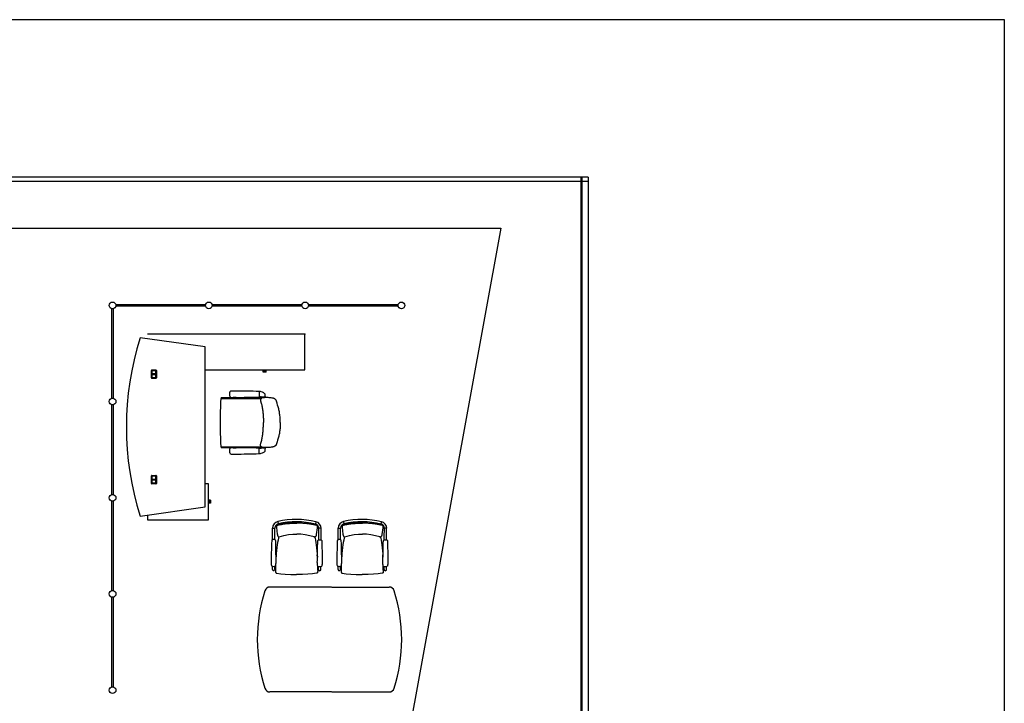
# Model space of a CAD drawing. Header units: millimetres. Extents: x 391350 to 515311, y -283575 to -199836.
# Tile 102 of 102: x 504058 to 515311, y -212467 to -204650. Entities that reach past the tile are written whole.
import ezdxf

# ---------------------------------------------------------------- set-up
doc = ezdxf.new("R2010")
doc.units = ezdxf.units.MM
doc.layers.add('Evac_Occupant', color=183, linetype='Continuous')

msp = doc.modelspace()

# ---------------------------------------------------------------- linework, layer by layer
at = {"color": 0}
for p, q in [((510556, -206452), (487934, -206452)), ((510471, -206452), (510471, -236831)), ((510481, -206452), (510481, -236831)), ((510556, -206452), (510556, -236881)), ((510556, -206502), (456689, -206502)), ((505111, -208979), (505111, -207954)), ((505128, -207954), (505128, -208979)), ((505157, -207908), (506182, -207908)), ((506182, -207925), (505157, -207925)), ((506257, -207908), (507282, -207908)), ((507282, -207925), (506257, -207925)), ((507357, -207908), (508382, -207908)), ((508382, -207925), (507357, -207925)), ((506177, -208392), (505434, -208287)), ((507317, -208246), (505517, -208246)), ((507317, -208656), (507317, -208246)), ((506177, -210222), (506177, -208392)), ((505563, -208747), (505563, -208661)), ((505569, -208655), (505615, -208655)), ((505569, -208663), (505569, -208745)), ((505569, -208663), (505569, -208703)), ((505614, -208701), (505569, -208701)), ((505614, -208703), (505569, -208703)), ((505569, -208704), (505614, -208704)), ((505569, -208745), (505569, -208704)), ((505569, -208706), (505614, -208706)), ((505571, -208661), (505613, -208661)), ((505613, -208661), (505571, -208661)), ((505613, -208746), (505571, -208746)), ((505571, -208747), (505613, -208747)), ((505614, -208663), (505614, -208703)), ((505614, -208704), (505614, -208745)), ((505615, -208745), (505615, -208663)), ((505621, -208661), (505621, -208747)), ((506187, -208656), (507317, -208656)), ((506840, -208669), (506840, -208656)), ((506874, -208669), (506840, -208669)), ((506841, -208681), (506841, -208669)), ((506874, -208681), (506841, -208681)), ((506874, -208669), (506874, -208656)), ((506874, -208681), (506874, -208669)), ((505615, -208753), (505569, -208753)), ((506361, -208971), (506495, -208971)), ((506456, -208933, 0), (506456, -208932, 0)), ((506456, -208933, 0), (506456, -208934, 0)), ((506499, -208970), (506499, -208970)), ((506502, -208968), (506528, -208968)), ((506532, -208970), (506532, -208970)), ((506535, -208971), (506826, -208971)), ((506796, -208903, 0), (506796, -208964, 0)), ((506796, -208903, 0), (506799, -208903, 0)), ((506796, -208963, 0), (506810, -208963, 0)), ((506865, -208967, 0), (506826, -208967, 0)), ((506831, -208967, 0), (506836, -208970, 0)), ((506836, -208967, 0), (506856, -208967, 0)), ((506836, -208970, 0), (506839, -208970, 0)), ((506840, -208967, 0), (506838, -208967, 0)), ((506839, -208970, 0), (506853, -208970, 0)), ((506852, -208967, 0), (506840, -208967, 0)), ((506852, -208967, 0), (506854, -208967, 0)), ((506853, -208970, 0), (506856, -208970, 0)), ((506861, -208967, 0), (506856, -208970, 0)), ((505111, -210079), (505111, -209054)), ((505128, -209054), (505128, -210079)), ((506359, -208974), (506362, -208981)), ((506363, -208981), (506818, -208981)), ((507036, -209257), (507036, -209257)), ((507036, -209257), (507036, -209257)), ((506359, -209540), (506362, -209533)), ((506363, -209533), (506818, -209533)), ((506361, -209543), (506495, -209543)), ((506456, -209581, 0), (506456, -209580, 0)), ((506456, -209581, 0), (506456, -209582, 0)), ((506499, -209545), (506499, -209545)), ((506502, -209546), (506528, -209546)), ((506532, -209545), (506532, -209545)), ((506535, -209543), (506826, -209543)), ((506796, -209612, 0), (506796, -209551, 0)), ((506796, -209551, 0), (506810, -209551, 0)), ((506796, -209611, 0), (506799, -209611, 0)), ((506865, -209547, 0), (506826, -209547, 0)), ((506831, -209547, 0), (506836, -209544, 0)), ((506836, -209544, 0), (506839, -209544, 0)), ((506836, -209547, 0), (506856, -209547, 0)), ((506840, -209547, 0), (506838, -209547, 0)), ((506839, -209544, 0), (506853, -209544, 0)), ((506852, -209547, 0), (506840, -209547, 0)), ((506852, -209547, 0), (506854, -209547, 0)), ((506853, -209544, 0), (506856, -209544, 0)), ((506861, -209547, 0), (506856, -209544, 0)), ((505563, -209953), (505563, -209867)), ((505569, -209861), (505615, -209861)), ((505569, -209869), (505569, -209909)), ((505569, -209869), (505569, -209951)), ((505571, -209867), (505613, -209867)), ((505613, -209867), (505571, -209867)), ((505614, -209869), (505614, -209909)), ((505615, -209951), (505615, -209869)), ((505621, -209867), (505621, -209953)), ((505614, -209907), (505569, -209907)), ((505614, -209909), (505569, -209909)), ((505569, -209910), (505614, -209910)), ((505569, -209951), (505569, -209910)), ((505569, -209912), (505614, -209912)), ((505615, -209959), (505569, -209959)), ((505613, -209952), (505571, -209952)), ((505571, -209953), (505613, -209953)), ((505614, -209910), (505614, -209951)), ((506214, -209957), (506177, -209957)), ((506214, -210368), (506214, -209957)), ((505111, -211179), (505111, -210154)), ((505128, -210154), (505128, -211179)), ((506226, -210145), (506214, -210145)), ((506226, -210179), (506214, -210179)), ((506226, -210145), (506226, -210179)), ((506238, -210145), (506226, -210145)), ((506238, -210179), (506226, -210179)), ((506238, -210145), (506238, -210179)), ((505434, -210326), (506177, -210222)), ((505517, -210314), (505517, -210368)), ((505517, -210368), (506214, -210368)), ((506993, -210434, 0), (506992, -210443, 0)), ((506994, -210431, 0), (506993, -210432, 0)), ((506993, -210432, 0), (506993, -210434, 0)), ((506993, -210434, 0), (506993, -210434, 0)), ((506996, -210430, 0), (506994, -210431, 0)), ((507005, -210426, 0), (507005, -210426, 0)), ((507008, -210389, 0), (507014, -210415, 0)), ((507443, -210391, 0), (507437, -210417, 0)), ((507447, -210428, 0), (507447, -210428, 0)), ((507456, -210432, 0), (507457, -210433, 0)), ((507457, -210433, 0), (507458, -210434, 0)), ((507458, -210434, 0), (507459, -210436, 0)), ((507743, -210434, 0), (507742, -210443, 0)), ((507744, -210431, 0), (507743, -210432, 0)), ((507743, -210432, 0), (507743, -210434, 0)), ((507743, -210434, 0), (507743, -210434, 0)), ((507746, -210430, 0), (507744, -210431, 0)), ((507755, -210426, 0), (507755, -210426, 0)), ((507758, -210389, 0), (507764, -210415, 0)), ((508193, -210391, 0), (508187, -210417, 0)), ((508197, -210428, 0), (508197, -210428, 0)), ((508206, -210432, 0), (508207, -210433, 0)), ((508207, -210433, 0), (508208, -210434, 0)), ((508208, -210434, 0), (508209, -210436, 0)), ((506948, -210597, 0), (506949, -210464, 0)), ((506949, -210464, 0), (506975, -210464, 0)), ((506975, -210566, 0), (506975, -210464, 0)), ((507459, -210436, 0), (507459, -210437, 0)), ((507459, -210437, 0), (507459, -210446, 0)), ((507475, -210568, 0), (507476, -210466, 0)), ((507502, -210466, 0), (507476, -210466, 0)), ((507502, -210600, 0), (507502, -210466, 0)), ((507698, -210597, 0), (507699, -210464, 0)), ((507699, -210464, 0), (507725, -210464, 0)), ((507725, -210566, 0), (507725, -210464, 0)), ((508209, -210436, 0), (508209, -210437, 0)), ((508209, -210437, 0), (508209, -210446, 0)), ((508225, -210568, 0), (508226, -210466, 0)), ((508252, -210466, 0), (508226, -210466, 0)), ((508252, -210600, 0), (508252, -210466, 0)), ((506943, -210600, 0), (506943, -210600, 0)), ((506975, -210598, 0), (506975, -210566, 0)), ((506980, -210601, 0), (506980, -210601, 0)), ((507020, -210563, 0), (507019, -210566, 0)), ((507019, -210566, 0), (507019, -210566, 0)), ((507025, -210563, 0), (507025, -210563, 0)), ((507425, -210565, 0), (507425, -210565, 0)), ((507430, -210565, 0), (507431, -210567, 0)), ((507431, -210568, 0), (507431, -210567, 0)), ((507470, -210603, 0), (507470, -210603, 0)), ((507475, -210600, 0), (507475, -210568, 0)), ((507507, -210603, 0), (507507, -210603, 0)), ((507693, -210600, 0), (507693, -210600, 0)), ((507725, -210598, 0), (507725, -210566, 0)), ((507730, -210601, 0), (507730, -210601, 0)), ((507770, -210563, 0), (507769, -210566, 0)), ((507769, -210566, 0), (507769, -210566, 0)), ((507775, -210563, 0), (507775, -210563, 0)), ((508175, -210565, 0), (508175, -210565, 0)), ((508180, -210565, 0), (508181, -210567, 0)), ((508181, -210568, 0), (508181, -210567, 0)), ((508220, -210603, 0), (508220, -210603, 0)), ((508225, -210600, 0), (508225, -210568, 0)), ((508257, -210603, 0), (508257, -210603, 0)), ((506989, -210767, 0), (506988, -210792, 0)), ((507459, -210770, 0), (507460, -210795, 0)), ((507739, -210767, 0), (507738, -210792, 0)), ((508209, -210770, 0), (508210, -210795, 0)), ((506946, -210936, 0), (506947, -210900, 0)), ((506973, -210936, 0), (506973, -210900, 0)), ((506983, -210927, 0), (506983, -210943, 0)), ((506983, -210943, 0), (506983, -210950, 0)), ((506983, -210943, 0), (506983, -210944, 0)), ((506983, -210944, 0), (506983, -210950, 0)), ((506983, -210950, 0), (506983, -210955, 0)), ((506994, -210979, 0), (506994, -210979, 0)), ((507452, -210981, 0), (507452, -210981, 0)), ((507464, -210929, 0), (507464, -210945, 0)), ((507464, -210945, 0), (507464, -210952, 0)), ((507464, -210945, 0), (507464, -210946, 0)), ((507464, -210946, 0), (507464, -210953, 0)), ((507464, -210953, 0), (507464, -210957, 0)), ((507473, -210938, 0), (507474, -210903, 0)), ((507500, -210938, 0), (507500, -210903, 0)), ((507696, -210936, 0), (507697, -210900, 0)), ((507723, -210936, 0), (507723, -210900, 0)), ((507733, -210927, 0), (507733, -210943, 0)), ((507733, -210943, 0), (507733, -210950, 0)), ((507733, -210943, 0), (507733, -210944, 0)), ((507733, -210944, 0), (507733, -210950, 0)), ((507733, -210950, 0), (507733, -210955, 0)), ((507744, -210979, 0), (507744, -210979, 0)), ((508202, -210981, 0), (508202, -210981, 0)), ((508214, -210929, 0), (508214, -210945, 0)), ((508214, -210945, 0), (508214, -210952, 0)), ((508214, -210945, 0), (508214, -210946, 0)), ((508214, -210946, 0), (508214, -210953, 0)), ((508214, -210953, 0), (508214, -210957, 0)), ((508223, -210938, 0), (508224, -210903, 0)), ((508250, -210938, 0), (508250, -210903, 0)), ((507623, -211138), (506918, -211138)), ((507626, -211138), (508281, -211138)), ((505111, -212279), (505111, -211254)), ((505128, -211254), (505128, -212279)), ((507623, -212338), (506918, -212338)), ((507626, -212338), (508281, -212338))]:
    msp.add_line(p, q, dxfattribs=at)
msp.add_lwpolyline([(456689, -204650), (515311, -204650), (515311, -239526), (456689, -239526)], close=True, dxfattribs=at)
at = {"color": 0, "extrusion": (0, 0, -1), "flags": 128}
msp.add_lwpolyline([(-507036, -209257), (-507036, -209246), (-507036, -209235), (-507036, -209223), (-507035, -209212), (-507034, -209201), (-507034, -209190), (-507032, -209178), (-507031, -209167), (-507029, -209156), (-507028, -209145), (-507026, -209134), (-507023, -209123), (-507021, -209112), (-507018, -209101), (-507015, -209090), (-507013, -209079), (-507006, -209058), (-507000, -209036), (-506994, -209014), (-506993, -209011), (-506992, -209008), (-506991, -209006), (-506989, -209003), (-506988, -209001), (-506986, -208999), (-506985, -208996), (-506983, -208994), (-506981, -208992), (-506978, -208991), (-506976, -208989), (-506974, -208987), (-506971, -208986), (-506969, -208984), (-506966, -208983), (-506964, -208982), (-506961, -208981), (-506958, -208980), (-506956, -208979), (-506953, -208979), (-506947, -208978), (-506942, -208977), (-506931, -208975), (-506919, -208974), (-506908, -208973), (-506897, -208972), (-506886, -208972), (-506875, -208971), (-506863, -208971), (-506858, -208971), (-506852, -208971), (-506846, -208971), (-506840, -208972), (-506837, -208972), (-506835, -208973), (-506832, -208974), (-506829, -208974), (-506827, -208975), (-506824, -208977), (-506822, -208978), (-506819, -208980), (-506817, -208982), (-506817, -208983), (-506816, -208984), (-506815, -208985), (-506814, -208987), (-506813, -208989), (-506812, -208992), (-506812, -208995), (-506812, -208998), (-506811, -209001), (-506811, -209004), (-506812, -209006), (-506812, -209009), (-506812, -209012), (-506814, -209017), (-506815, -209023), (-506818, -209034), (-506821, -209045), (-506824, -209056), (-506826, -209067), (-506829, -209078), (-506831, -209089), (-506833, -209100), (-506834, -209111), (-506836, -209122), (-506837, -209133), (-506838, -209145), (-506839, -209156), (-506840, -209167), (-506841, -209178), (-506842, -209190), (-506842, -209201), (-506843, -209212), (-506843, -209235), (-506843, -209257)], dxfattribs=at)
at = {"color": 0, "flags": 128}
msp.add_lwpolyline([(507036, -209257), (507036, -209269), (507036, -209280), (507036, -209291), (507035, -209302), (507034, -209314), (507034, -209325), (507032, -209336), (507031, -209348), (507029, -209359), (507028, -209370), (507026, -209381), (507023, -209392), (507021, -209403), (507018, -209414), (507015, -209425), (507013, -209435), (507006, -209457), (507000, -209479), (506994, -209501), (506993, -209504), (506992, -209506), (506991, -209509), (506989, -209511), (506988, -209514), (506986, -209516), (506985, -209518), (506983, -209520), (506981, -209522), (506978, -209524), (506976, -209526), (506974, -209527), (506971, -209529), (506969, -209530), (506966, -209531), (506964, -209533), (506961, -209534), (506958, -209534), (506956, -209535), (506953, -209536), (506947, -209537), (506942, -209538), (506931, -209539), (506919, -209541), (506908, -209542), (506897, -209542), (506886, -209543), (506875, -209543), (506863, -209544), (506858, -209544), (506852, -209543), (506846, -209543), (506840, -209543), (506837, -209542), (506835, -209542), (506832, -209541), (506829, -209540), (506827, -209539), (506824, -209538), (506822, -209536), (506819, -209535), (506817, -209533), (506817, -209532), (506816, -209530), (506815, -209529), (506814, -209528), (506813, -209525), (506812, -209523), (506812, -209520), (506812, -209517), (506811, -209514), (506811, -209511), (506812, -209508), (506812, -209505), (506812, -209503), (506814, -209497), (506815, -209492), (506818, -209481), (506821, -209470), (506824, -209459), (506826, -209448), (506829, -209437), (506831, -209426), (506833, -209415), (506834, -209404), (506836, -209392), (506837, -209381), (506838, -209370), (506839, -209359), (506840, -209348), (506841, -209336), (506842, -209325), (506842, -209314), (506843, -209302), (506843, -209280), (506843, -209257)], dxfattribs=at)
at = {"color": 0, "elevation": 0}
for points in [[(507005, -210426), (507002, -210427), (507000, -210428), (506997, -210428), (506996, -210430)], [(507226, -210404), (507165, -210405), (507107, -210409), (507053, -210416), (507005, -210426)], [(507226, -210404), (507286, -210405), (507344, -210410), (507398, -210418), (507447, -210428)], [(507447, -210428), (507449, -210429), (507452, -210430), (507454, -210431), (507456, -210432)], [(507755, -210426), (507752, -210427), (507750, -210428), (507747, -210428), (507746, -210430)], [(507976, -210404), (507915, -210405), (507857, -210409), (507803, -210416), (507755, -210426)], [(507976, -210404), (508036, -210405), (508094, -210410), (508148, -210418), (508197, -210428)], [(508197, -210428), (508199, -210429), (508202, -210430), (508204, -210431), (508206, -210432)], [(506992, -210444), (506993, -210458), (507002, -210534)], [(507002, -210534), (507003, -210538), (507004, -210542), (507005, -210545), (507005, -210548), (507007, -210551), (507008, -210554), (507009, -210557), (507011, -210559), (507014, -210562), (507018, -210563), (507023, -210564), (507025, -210563)], [(507025, -210563), (507076, -210550), (507129, -210539), (507179, -210534), (507225, -210532)], [(507425, -210565), (507374, -210551), (507321, -210540), (507271, -210534), (507225, -210532)], [(507448, -210536), (507448, -210540), (507447, -210544), (507446, -210547), (507445, -210551), (507444, -210553), (507442, -210556), (507441, -210559), (507439, -210561), (507436, -210564), (507432, -210565), (507427, -210566), (507425, -210565)], [(507459, -210446), (507458, -210460), (507448, -210536)], [(507742, -210444), (507743, -210458), (507752, -210534)], [(507752, -210534), (507753, -210538), (507754, -210542), (507755, -210545), (507755, -210548), (507757, -210551), (507758, -210554), (507759, -210557), (507761, -210559), (507764, -210562), (507768, -210563), (507773, -210564), (507775, -210563)], [(507775, -210563), (507826, -210550), (507879, -210539), (507929, -210534), (507975, -210532)], [(508175, -210565), (508124, -210551), (508071, -210540), (508021, -210534), (507975, -210532)], [(508198, -210536), (508198, -210540), (508197, -210544), (508196, -210547), (508195, -210551), (508194, -210553), (508192, -210556), (508191, -210559), (508189, -210561), (508186, -210564), (508182, -210565), (508177, -210566), (508175, -210565)], [(508209, -210446), (508208, -210460), (508198, -210536)], [(506938, -210609), (506937, -210639), (506936, -210667), (506936, -210694), (506935, -210718), (506934, -210740), (506934, -210761), (506933, -210781), (506933, -210800), (506933, -210817), (506933, -210834), (506932, -210849), (506933, -210863), (506933, -210874), (506934, -210883), (506935, -210890), (506937, -210896)], [(506943, -210600), (506941, -210602), (506939, -210604), (506938, -210607), (506938, -210609)], [(506980, -210601), (506976, -210598), (506970, -210596), (506964, -210595), (506958, -210595), (506953, -210596), (506947, -210598), (506943, -210600)], [(506984, -210609), (506984, -210607), (506983, -210604), (506982, -210602), (506980, -210601)], [(506983, -210896), (506985, -210891), (506986, -210884), (506987, -210874), (506988, -210863), (506988, -210849), (506988, -210834), (506988, -210817), (506988, -210800), (506988, -210781), (506987, -210762), (506987, -210741), (506987, -210718), (506986, -210694), (506986, -210668), (506985, -210639), (506984, -210609)], [(507019, -210566), (507016, -210577), (507011, -210601), (507006, -210627), (507001, -210656), (506997, -210687), (506993, -210721), (506990, -210757), (506989, -210767)], [(507431, -210568), (507434, -210579), (507439, -210603), (507443, -210630), (507448, -210658), (507452, -210689), (507455, -210723), (507458, -210760), (507459, -210770)], [(507464, -210899), (507462, -210893), (507461, -210886), (507460, -210877), (507460, -210865), (507459, -210852), (507460, -210836), (507460, -210820), (507460, -210802), (507460, -210784), (507461, -210764), (507461, -210743), (507462, -210720), (507463, -210696), (507463, -210670), (507464, -210641), (507465, -210611)], [(507465, -210611), (507465, -210609), (507466, -210607), (507468, -210604), (507470, -210603)], [(507470, -210603), (507474, -210600), (507480, -210598), (507485, -210597), (507491, -210597), (507497, -210598), (507503, -210600), (507507, -210603)], [(507507, -210603), (507509, -210604), (507510, -210607), (507511, -210609), (507511, -210611)], [(507511, -210611), (507512, -210642), (507513, -210670), (507513, -210696), (507514, -210720), (507514, -210743), (507514, -210764), (507515, -210784), (507515, -210802), (507515, -210820), (507515, -210836), (507515, -210852), (507515, -210866), (507514, -210877), (507513, -210886), (507512, -210893), (507510, -210899)], [(507688, -210609), (507687, -210639), (507686, -210667), (507686, -210694), (507685, -210718), (507684, -210740), (507684, -210761), (507683, -210781), (507683, -210800), (507683, -210817), (507683, -210834), (507682, -210849), (507683, -210863), (507683, -210874), (507684, -210883), (507685, -210890), (507687, -210896)], [(507693, -210600), (507691, -210602), (507689, -210604), (507688, -210607), (507688, -210609)], [(507730, -210601), (507726, -210598), (507720, -210596), (507714, -210595), (507708, -210595), (507703, -210596), (507697, -210598), (507693, -210600)], [(507734, -210609), (507734, -210607), (507733, -210604), (507732, -210602), (507730, -210601)], [(507733, -210896), (507735, -210891), (507736, -210884), (507737, -210874), (507738, -210863), (507738, -210849), (507738, -210834), (507738, -210817), (507738, -210800), (507738, -210781), (507737, -210762), (507737, -210741), (507737, -210718), (507736, -210694), (507736, -210668), (507735, -210639), (507734, -210609)], [(507769, -210566), (507766, -210577), (507761, -210601), (507756, -210627), (507751, -210656), (507747, -210687), (507743, -210721), (507740, -210757), (507739, -210767)], [(508181, -210568), (508184, -210579), (508189, -210603), (508193, -210630), (508198, -210658), (508202, -210689), (508205, -210723), (508208, -210760), (508209, -210770)], [(508214, -210899), (508212, -210893), (508211, -210886), (508210, -210877), (508210, -210865), (508209, -210852), (508210, -210836), (508210, -210820), (508210, -210802), (508210, -210784), (508211, -210764), (508211, -210743), (508212, -210720), (508213, -210696), (508213, -210670), (508214, -210641), (508215, -210611)], [(508215, -210611), (508215, -210609), (508216, -210607), (508218, -210604), (508220, -210603)], [(508220, -210603), (508224, -210600), (508230, -210598), (508235, -210597), (508241, -210597), (508247, -210598), (508253, -210600), (508257, -210603)], [(508257, -210603), (508259, -210604), (508260, -210607), (508261, -210609), (508261, -210611)], [(508261, -210611), (508262, -210642), (508263, -210670), (508263, -210696), (508264, -210720), (508264, -210743), (508264, -210764), (508265, -210784), (508265, -210802), (508265, -210820), (508265, -210836), (508265, -210852), (508265, -210866), (508264, -210877), (508263, -210886), (508262, -210893), (508260, -210899)], [(506983, -210896), (506983, -210904), (506983, -210927)], [(506983, -210955), (506983, -210957), (506983, -210958), (506983, -210960), (506983, -210961), (506983, -210963), (506983, -210964), (506983, -210965), (506983, -210967), (506983, -210968), (506983, -210969), (506984, -210971), (506985, -210972), (506985, -210973), (506987, -210975), (506988, -210976), (506990, -210977), (506991, -210978), (506993, -210979), (506994, -210979)], [(506994, -210979), (507041, -210986), (507094, -210991), (507155, -210994), (507223, -210996)], [(507452, -210981), (507405, -210987), (507351, -210992), (507291, -210995), (507223, -210996)], [(507464, -210957), (507464, -210959), (507464, -210961), (507464, -210962), (507463, -210964), (507463, -210965), (507463, -210966), (507463, -210968), (507463, -210969), (507463, -210970), (507463, -210971), (507462, -210973), (507461, -210974), (507461, -210976), (507459, -210977), (507458, -210978), (507457, -210979), (507455, -210980), (507453, -210981), (507452, -210981)], [(507464, -210898), (507464, -210907), (507464, -210929)], [(507733, -210896), (507733, -210904), (507733, -210927)], [(507733, -210955), (507733, -210957), (507733, -210958), (507733, -210960), (507733, -210961), (507733, -210963), (507733, -210964), (507733, -210965), (507733, -210967), (507733, -210968), (507733, -210969), (507734, -210971), (507735, -210972), (507735, -210973), (507737, -210975), (507738, -210976), (507740, -210977), (507741, -210978), (507743, -210979), (507744, -210979)], [(507744, -210979), (507791, -210986), (507844, -210991), (507905, -210994), (507973, -210996)], [(508202, -210981), (508155, -210987), (508101, -210992), (508041, -210995), (507973, -210996)], [(508214, -210957), (508214, -210959), (508214, -210961), (508214, -210962), (508213, -210964), (508213, -210965), (508213, -210966), (508213, -210968), (508213, -210969), (508213, -210970), (508213, -210971), (508212, -210973), (508211, -210974), (508211, -210976), (508209, -210977), (508208, -210978), (508207, -210979), (508205, -210980), (508203, -210981), (508202, -210981)], [(508214, -210898), (508214, -210907), (508214, -210929)]]:
    msp.add_lwpolyline(points, dxfattribs=at)
at = {"color": 0}
for centre in [(505120, -207917), (506220, -207917), (507320, -207917), (508420, -207917), (505120, -209017), (505120, -210117), (505120, -211217), (505120, -212317)]:
    msp.add_circle(centre, 38, dxfattribs=at)
for centre, radius, start, end in [((508667, -209307), 3390, 162.5003, 197.4997), ((505569, -208661), 6, 90, 180), ((505569, -208747), 6, 180, 270), ((505571, -208663), 2, 90, 180), ((505571, -208663), 1.5, 90, 180), ((505571, -208745), 2, 180, 270), ((505571, -208745), 1.5, 180, 270), ((505613, -208663), 2, 0, 90), ((505613, -208663), 1.5, 0, 90), ((505613, -208745), 2, 270, 0), ((505613, -208745), 1.5, 270, 0), ((505615, -208661), 6, 0, 90), ((505615, -208747), 6, 270, 0), ((506361, -208973), 2, 90, 205.8508), ((506693, -208935, 0), 237, 177.0251, 179.4324), ((506693, -208932, 0), 237, 180.5676, 182.9749), ((506517, -208925, 0), 59.9, 169.4704, 177.393), ((506517, -208942, 0), 59.9, 182.607, 190.5296), ((506480, -208917, 0), 22.5, 148.7282, 172.0131), ((506480, -208949, 0), 22.5, 187.9869, 211.2718), ((506472, -208913, 0), 13.7, 109.4299, 148.4709), ((506472, -208954, 0), 13.7, 211.5291, 250.5701), ((506481, -208935, 0), 37.4, 90.2124, 110.2593), ((506481, -208932, 0), 37.4, 249.7407, 269.7876), ((506506, -210159, 0), 1262, 89.2836, 91.1715), ((506506, -207707, 0), 1262, 268.8285, 270.7164), ((506495, -208966), 5, 270, 315), ((506502, -208973), 5, 90, 135), ((506535, -215797, 0), 6900, 87.8375, 90.1073), ((506535, -202069, 0), 6900, 269.8927, 272.1625), ((506528, -208973), 5, 45, 90), ((506535, -208966), 5, 225, 270), ((506795, -208903, 0), 0.8, 0, 87.8375), ((506795, -208964, 0), 0.8, 272.1625, 0), ((506799, -208973, 0), 70, 73.8763, 90), ((506810, -208998, 0), 35, 62.3396, 90), ((506791, -209002, 0), 100, 56.194, 73.8763), ((506826, -208987), 16, 62.0906, 90), ((506763, -209044, 0), 150, 48.8841, 56.194), ((506567, -208985, 0), 300, 3.7447, 10.4377), ((506567, -208985, 0), 300, 10.4377, 10.471), ((506861, -208931, 0), 0.5, 10.4377, 48.8841), ((506763, -209044, 0), 150, 48.8175, 48.8841), ((506865, -208966, 0), 1.5, 270, 3.7447), ((511355, -209257), 5006, 176.9154, 180), ((506363, -208988), 7, 90, 176.9154), ((511355, -209257), 5006, 180, 183.0846), ((506363, -209526), 7, 183.0846, 270), ((506361, -209541), 2, 154.1492, 270), ((506693, -209583, 0), 237, 177.0251, 179.4324), ((506693, -209580, 0), 237, 180.5676, 182.9749), ((506517, -209573, 0), 59.9, 169.4704, 177.393), ((506517, -209590, 0), 59.9, 182.607, 190.5296), ((506480, -209565, 0), 22.5, 148.7282, 172.0131), ((506480, -209597, 0), 22.5, 187.9869, 211.2718), ((506472, -209561, 0), 13.7, 109.4299, 148.4709), ((506472, -209602, 0), 13.7, 211.5291, 250.5701), ((506481, -209583, 0), 37.4, 90.2124, 110.2593), ((506481, -209580, 0), 37.4, 249.7407, 269.7876), ((506506, -210807, 0), 1262, 89.2836, 91.1715), ((506506, -208355, 0), 1262, 268.8285, 270.7164), ((506495, -209548), 5, 45, 90), ((506502, -209541), 5, 225, 270), ((506535, -216445, 0), 6900, 87.8375, 90.1073), ((506535, -202717, 0), 6900, 269.8927, 272.1625), ((506528, -209541), 5, 270, 315), ((506535, -209548), 5, 90, 135), ((506795, -209551, 0), 0.8, 0, 87.8375), ((506795, -209612, 0), 0.8, 272.1625, 0), ((506799, -209541, 0), 70, 270, 286.1237), ((506810, -209516, 0), 35, 270, 297.6604), ((506791, -209512, 0), 100, 286.1237, 303.806), ((506826, -209527), 16, 270, 297.9094), ((506763, -209471, 0), 150, 303.806, 311.1159), ((506567, -209529, 0), 300, 349.5623, 356.2553), ((506763, -209471, 0), 150, 311.1159, 311.1825), ((506861, -209584, 0), 0.5, 311.1159, 349.5623), ((506567, -209529, 0), 300, 349.529, 349.5623), ((506865, -209549, 0), 1.5, 356.2553, 90), ((505569, -209867), 6, 90, 180), ((505571, -209869), 2, 90, 180), ((505571, -209869), 1.5, 90, 180), ((505613, -209869), 2, 0, 90), ((505613, -209869), 1.5, 0, 90), ((505615, -209867), 6, 0, 90), ((505569, -209953), 6, 180, 270), ((505571, -209951), 1.5, 180, 270), ((505571, -209951), 2, 180, 270), ((505613, -209951), 1.5, 270, 0), ((505613, -209951), 2, 270, 0), ((505615, -209953), 6, 270, 0), ((507025, -210464, 0), 76.7, 102.7237, 179.7274), ((507025, -210464, 0), 50, 102.7237, 179.7274), ((507221, -211332, 0), 967, 76.7312, 102.7237), ((507221, -211332, 0), 940, 76.7312, 102.7237), ((507426, -210466, 0), 50, 359.7274, 76.7312), ((507426, -210466, 0), 76.7, 359.7274, 76.7312), ((507775, -210464, 0), 76.7, 102.7237, 179.7274), ((507775, -210464, 0), 50, 102.7237, 179.7274), ((507971, -211332, 0), 967, 76.7312, 102.7237), ((507971, -211332, 0), 940, 76.7312, 102.7237), ((508176, -210466, 0), 50, 359.7274, 76.7312), ((508176, -210466, 0), 76.7, 359.7274, 76.7312), ((506960, -210857, 0), 45.5, 239.5373, 300.2634), ((506960, -210936, 0), 13.3, 179.7274, 359.7274), ((507487, -210859, 0), 45.5, 239.1914, 299.9176), ((507487, -210938, 0), 13.3, 179.7274, 359.7274), ((507710, -210857, 0), 45.5, 239.5373, 300.2634), ((507710, -210936, 0), 13.3, 179.7274, 359.7274), ((508237, -210859, 0), 45.5, 239.1914, 299.9176), ((508237, -210938, 0), 13.3, 179.7274, 359.7274), ((508624, -211738), 1850, 162.4417, 197.5583), ((506918, -211198), 60, 90, 162.4417), ((508281, -211198), 60, 17.5583, 90), ((506574, -211738), 1850, 342.4417, 17.5583), ((506918, -212278), 60, 197.5583, 270), ((508281, -212278), 60, 270, 342.4417)]:
    msp.add_arc(centre, radius, start, end, dxfattribs=at)
for points, knots in [([(507005, -210429, 0), (507005, -210429, 0), (507005, -210428, 0), (507005, -210427, 0), (507005, -210427, 0), (507004, -210426, 0), (507005, -210426, 0), (507005, -210426, 0)], [0, 0, 0, 0, 0.513298, 1.672591, 2.491069, 2.896647, 2.937366, 2.937366, 2.937366, 2.937366]), ([(507005, -210430, 0), (507007, -210429, 0), (507012, -210428, 0), (507020, -210426, 0), (507029, -210424, 0), (507038, -210422, 0), (507049, -210421, 0), (507060, -210419, 0), (507073, -210417, 0), (507086, -210415, 0), (507100, -210413, 0), (507112, -210412, 0), (507124, -210411, 0), (507136, -210410, 0), (507148, -210409, 0), (507162, -210409, 0), (507176, -210408, 0), (507193, -210408, 0), (507209, -210408, 0), (507220, -210408, 0), (507226, -210408, 0)], [0, 0, 0, 0, 7.282537, 15.221161, 23.935757, 33.543876, 44.164639, 55.911564, 68.778606, 82.382173, 96.154559, 109.275035, 121.159997, 132.603251, 144.532305, 157.620734, 172.542706, 189.04602, 206.227621, 222.359385, 222.359385, 222.359385, 222.359385]), ([(507446, -210432, 0), (507444, -210431, 0), (507439, -210430, 0), (507431, -210428, 0), (507423, -210426, 0), (507413, -210424, 0), (507403, -210422, 0), (507391, -210420, 0), (507379, -210418, 0), (507365, -210416, 0), (507352, -210415, 0), (507339, -210413, 0), (507327, -210412, 0), (507315, -210411, 0), (507303, -210410, 0), (507290, -210409, 0), (507275, -210409, 0), (507259, -210408, 0), (507242, -210408, 0), (507231, -210408, 0), (507226, -210408, 0)], [0, 0, 0, 0, 7.282537, 15.221161, 23.935757, 33.543876, 44.164639, 55.911564, 68.778606, 82.382173, 96.154559, 109.275035, 121.159997, 132.603251, 144.532305, 157.620734, 172.542706, 189.04602, 206.227621, 222.359385, 222.359385, 222.359385, 222.359385]), ([(507446, -210431, 0), (507446, -210431, 0), (507447, -210430, 0), (507447, -210429, 0), (507447, -210429, 0), (507447, -210428, 0), (507447, -210428, 0), (507447, -210428, 0)], [0, 0, 0, 0, 0.513298, 1.672591, 2.491069, 2.896647, 2.937366, 2.937366, 2.937366, 2.937366]), ([(507755, -210429, 0), (507755, -210429, 0), (507755, -210428, 0), (507755, -210427, 0), (507755, -210427, 0), (507754, -210426, 0), (507755, -210426, 0), (507755, -210426, 0)], [0, 0, 0, 0, 0.513298, 1.672591, 2.491069, 2.896647, 2.937366, 2.937366, 2.937366, 2.937366]), ([(507755, -210430, 0), (507757, -210429, 0), (507762, -210428, 0), (507770, -210426, 0), (507779, -210424, 0), (507788, -210422, 0), (507799, -210421, 0), (507810, -210419, 0), (507823, -210417, 0), (507836, -210415, 0), (507850, -210413, 0), (507862, -210412, 0), (507874, -210411, 0), (507886, -210410, 0), (507898, -210409, 0), (507912, -210409, 0), (507926, -210408, 0), (507943, -210408, 0), (507959, -210408, 0), (507970, -210408, 0), (507976, -210408, 0)], [0, 0, 0, 0, 7.282537, 15.221161, 23.935757, 33.543876, 44.164639, 55.911564, 68.778606, 82.382173, 96.154559, 109.275035, 121.159997, 132.603251, 144.532305, 157.620734, 172.542706, 189.04602, 206.227621, 222.359385, 222.359385, 222.359385, 222.359385]), ([(508196, -210432, 0), (508194, -210431, 0), (508189, -210430, 0), (508181, -210428, 0), (508173, -210426, 0), (508163, -210424, 0), (508153, -210422, 0), (508141, -210420, 0), (508129, -210418, 0), (508115, -210416, 0), (508102, -210415, 0), (508089, -210413, 0), (508077, -210412, 0), (508065, -210411, 0), (508053, -210410, 0), (508040, -210409, 0), (508025, -210409, 0), (508009, -210408, 0), (507992, -210408, 0), (507981, -210408, 0), (507976, -210408, 0)], [0, 0, 0, 0, 7.282537, 15.221161, 23.935757, 33.543876, 44.164639, 55.911564, 68.778606, 82.382173, 96.154559, 109.275035, 121.159997, 132.603251, 144.532305, 157.620734, 172.542706, 189.04602, 206.227621, 222.359385, 222.359385, 222.359385, 222.359385]), ([(508196, -210431, 0), (508196, -210431, 0), (508197, -210430, 0), (508197, -210429, 0), (508197, -210429, 0), (508197, -210428, 0), (508197, -210428, 0), (508197, -210428, 0)], [0, 0, 0, 0, 0.513298, 1.672591, 2.491069, 2.896647, 2.937366, 2.937366, 2.937366, 2.937366]), ([(507429, -210571, 0), (507429, -210571, 0), (507429, -210570, 0), (507429, -210570, 0), (507429, -210569, 0), (507429, -210569, 0), (507429, -210568, 0), (507429, -210568, 0)], [0, 0, 0, 0, 0.51218, 1.056524, 1.604318, 2.125846, 2.593214, 2.593214, 2.593214, 2.593214]), ([(508179, -210571, 0), (508179, -210571, 0), (508179, -210570, 0), (508179, -210570, 0), (508179, -210569, 0), (508179, -210569, 0), (508179, -210568, 0), (508179, -210568, 0)], [0, 0, 0, 0, 0.51218, 1.056524, 1.604318, 2.125846, 2.593214, 2.593214, 2.593214, 2.593214]), ([(506988, -210792, 0), (506988, -210790, 0), (506988, -210783, 0), (506989, -210775, 0), (506989, -210769, 0), (506989, -210767, 0)], [0, 0, 0, 0, 6.602502, 20.084004, 24.910806, 24.910806, 24.910806, 24.910806]), ([(507460, -210794, 0), (507460, -210792, 0), (507460, -210786, 0), (507459, -210777, 0), (507459, -210771, 0), (507459, -210770, 0)], [0, 0, 0, 0, 6.602502, 20.084004, 24.910806, 24.910806, 24.910806, 24.910806]), ([(507738, -210792, 0), (507738, -210790, 0), (507738, -210783, 0), (507739, -210775, 0), (507739, -210769, 0), (507739, -210767, 0)], [0, 0, 0, 0, 6.602502, 20.084004, 24.910806, 24.910806, 24.910806, 24.910806]), ([(508210, -210794, 0), (508210, -210792, 0), (508210, -210786, 0), (508209, -210777, 0), (508209, -210771, 0), (508209, -210770, 0)], [0, 0, 0, 0, 6.602502, 20.084004, 24.910806, 24.910806, 24.910806, 24.910806]), ([(506983, -210943, 0), (506983, -210942, 0), (506983, -210938, 0), (506983, -210931, 0), (506983, -210923, 0), (506983, -210915, 0), (506983, -210908, 0), (506983, -210901, 0), (506983, -210898, 0), (506983, -210896, 0)], [0, 0, 0, 0, 2.508809, 11.774259, 20.413863, 28.277147, 35.372913, 41.760594, 46.39044, 46.39044, 46.39044, 46.39044]), ([(506983, -210950, 0), (506983, -210951, 0), (506983, -210952, 0), (506983, -210954, 0), (506983, -210954, 0)], [0, 0, 0, 0, 3.144716, 4.374955, 4.374955, 4.374955, 4.374955]), ([(507464, -210945, 0), (507464, -210944, 0), (507464, -210940, 0), (507464, -210933, 0), (507464, -210925, 0), (507464, -210917, 0), (507464, -210910, 0), (507464, -210904, 0), (507464, -210900, 0), (507464, -210899, 0)], [0, 0, 0, 0, 2.508809, 11.774259, 20.413863, 28.277147, 35.372913, 41.760594, 46.39044, 46.39044, 46.39044, 46.39044]), ([(507464, -210952, 0), (507464, -210953, 0), (507464, -210955, 0), (507464, -210956, 0), (507464, -210957, 0)], [0, 0, 0, 0, 3.144716, 4.374955, 4.374955, 4.374955, 4.374955]), ([(507733, -210943, 0), (507733, -210942, 0), (507733, -210938, 0), (507733, -210931, 0), (507733, -210923, 0), (507733, -210915, 0), (507733, -210908, 0), (507733, -210901, 0), (507733, -210898, 0), (507733, -210896, 0)], [0, 0, 0, 0, 2.508809, 11.774259, 20.413863, 28.277147, 35.372913, 41.760594, 46.39044, 46.39044, 46.39044, 46.39044]), ([(507733, -210950, 0), (507733, -210951, 0), (507733, -210952, 0), (507733, -210954, 0), (507733, -210954, 0)], [0, 0, 0, 0, 3.144716, 4.374955, 4.374955, 4.374955, 4.374955]), ([(508214, -210945, 0), (508214, -210944, 0), (508214, -210940, 0), (508214, -210933, 0), (508214, -210925, 0), (508214, -210917, 0), (508214, -210910, 0), (508214, -210904, 0), (508214, -210900, 0), (508214, -210899, 0)], [0, 0, 0, 0, 2.508809, 11.774259, 20.413863, 28.277147, 35.372913, 41.760594, 46.39044, 46.39044, 46.39044, 46.39044]), ([(508214, -210952, 0), (508214, -210953, 0), (508214, -210955, 0), (508214, -210956, 0), (508214, -210957, 0)], [0, 0, 0, 0, 3.144716, 4.374955, 4.374955, 4.374955, 4.374955])]:
    msp.add_open_spline(points, degree=3, knots=knots, dxfattribs=at)
for points in [[(507005, -210430, 0), (507005, -210429, 0), (507005, -210429, 0), (507005, -210429, 0)], [(507446, -210432, 0), (507446, -210432, 0), (507446, -210431, 0), (507446, -210431, 0)], [(507755, -210430, 0), (507755, -210429, 0), (507755, -210429, 0), (507755, -210429, 0)], [(508196, -210432, 0), (508196, -210432, 0), (508196, -210431, 0), (508196, -210431, 0)], [(507019, -210566, 0), (507019, -210565, 0), (507019, -210564, 0), (507020, -210563, 0)], [(507429, -210568, 0), (507429, -210567, 0), (507429, -210566, 0), (507429, -210565, 0)], [(507431, -210567, 0), (507431, -210567, 0), (507431, -210566, 0), (507430, -210565, 0)], [(507769, -210566, 0), (507769, -210565, 0), (507769, -210564, 0), (507770, -210563, 0)], [(508179, -210568, 0), (508179, -210567, 0), (508179, -210566, 0), (508179, -210565, 0)], [(508181, -210567, 0), (508181, -210567, 0), (508181, -210566, 0), (508180, -210565, 0)]]:
    msp.add_open_spline(points, degree=3, dxfattribs=at)
msp.add_point((507317, -208246), dxfattribs=at)
at = {"layer": 'Evac_Occupant'}
msp.add_lwpolyline([(466115, -207033), (476119, -207033), (498658, -207033), (509557, -207033), (507579, -217892), (507721, -225920), (507830, -232094), (486491, -230761), (462153, -229390)], dxfattribs=at)

doc.saveas('drawing.dxf')
